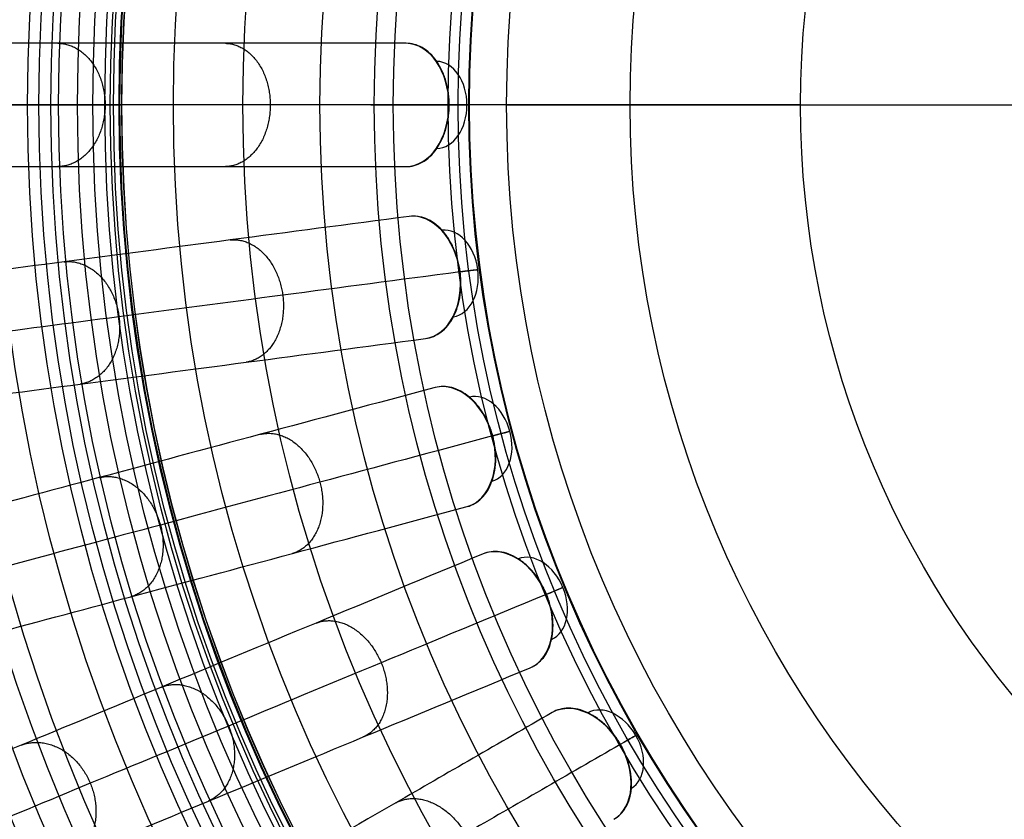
# Model space of a CAD drawing. Header units: millimetres. Extents: x -683 to -355, y -164 to 164.
# Tile 9 of 47: x -641 to -571, y -51 to 6. Entities that reach past the tile are written whole.
import ezdxf

# ---------------------------------------------------------------- set-up
doc = ezdxf.new("R2010")
doc.units = ezdxf.units.MM
doc.layers.add('Ø30', color=7, linetype='Continuous', true_color=0xc80000)

msp = doc.modelspace()

# ---------------------------------------------------------------- linework, layer by layer
at = {"layer": 'Ø30'}
for p, q in [((-606.139, 0), (-431.687, 0)), ((-585.135, 0, 23.497), (-452.691, 0, 23.497))]:
    msp.add_line(p, q, dxfattribs=at)
for centre, radius in [((-518.913, 0, 247.279), 155.372), ((-518.913, 0, 244.802), 152.959), ((-518.913, 0, 163.153), 146.693), ((-518.913, 0, 157.442), 146.667), ((-518.913, 0, 167.582), 146.509), ((-518.913, 0, 171.92), 146.154), ((-518.913, 0, 149.261), 146.109), ((-518.913, 0, 176.142), 145.636), ((-518.913, 0, 144.531), 145.497), ((-518.913, 0, 220.268), 145.377), ((-518.913, 0, 180.221), 144.963), ((-518.913, 0, 138.679), 144.436), ((-518.913, 0, 184.133), 144.148), ((-518.913, 0, 187.85), 143.203), ((-518.913, 0, 132.703), 143.013), ((-518.913, 0, 191.174), 142.198), ((-518.913, 0, 126.678), 141.241), ((-518.913, 0, 193.92), 141.238), ((-518.913, 0, 196.939), 140.019), ((-518.913, 0, 120.62), 139.131), ((-518.913, 0, 199.549), 138.797), ((-518.913, 0, 201.094), 137.981), ((-518.913, 0, 114.533), 136.687), ((-518.913, 0, 203.795), 136.485), ((-518.913, 0, 233.043), 135.245), ((-518.913, 0, 108.426), 133.919), ((-518.913, 0, 204.972), 133.63), ((-518.913, 0, 102.304), 130.835), ((-518.913, 0, 96.176), 127.445), ((-518.913, 0, 90.049), 123.759), ((-518.913, 0, 249.459), 121.458), ((-518.913, 0, 248.238), 120.639), ((-518.913, 0, 83.931), 119.787), ((-518.913, 0, 245.918), 119.234), ((-518.913, 0, 243.391), 117.888), ((-518.913, 0, 240.946), 116.788), ((-518.913, 0, 238.607), 115.933), ((-518.913, 0, 77.829), 115.543), ((-518.913, 0, 236.394), 115.313), ((-518.913, 0, 234.324), 114.916), ((-518.913, 0, 229.045), 114.86), ((-518.913, 0, 232.408), 114.722), ((-518.913, 0, 230.65), 114.711), ((-518.913, 0, 71.751), 111.037), ((-518.913, 0, 65.432), 106.064), ((-518.913, 0, 58.843), 100.566), ((-518.913, 0, 7.553), 96.679), ((-518.913, 0, 52.886), 95.323), ((-518.913, 0, 18.439), 91.399), ((-518.913, 0, 22.72), 90.694), ((-518.913, 0, 20.395), 89.929), ((-518.913, 0, 46.98), 89.873), ((-518.913, 0), 87.226), ((-518.913, 0, 35.35), 78.407), ((-518.913, 0, 23.497), 66.222)]:
    msp.add_circle(centre, radius, dxfattribs=at)
at = {"layer": 'Ø30', "extrusion": (0, 0, -1)}
for centre, radius in [((518.913, 0, -264.322), 140.09), ((518.913, 0, -264.322), 137.615), ((518.913, 0, -263.15), 132.777), ((518.913, 0, -259.893), 129.011)]:
    msp.add_circle(centre, radius, dxfattribs=at)
at = {"layer": 'Ø30', "extrusion": (-0.707913, -9.7757e-16, 0.7063)}
msp.add_arc((0, -414.515, 452.885), 4.405, 0.9435, 179.0565, dxfattribs=at)
at = {"layer": 'Ø30', "extrusion": (-0.707913, 0, 0.7063)}
msp.add_arc((0, -414.515, 449.77), 3.115, 0.8935, 179.1065, dxfattribs=at)
at = {"layer": 'Ø30', "extrusion": (0, -1, 0)}
msp.add_arc((-613.375, 26.432), 4.405, 315.36922, 45.0643, dxfattribs=at)
at = {"layer": 'Ø30', "extrusion": (-0.701857, -0.092401, 0.7063)}
for centre, radius, start, end in [((-67.732, -411.38, 449.743), 4.405, 0.9435, 179.0565), ((-67.732, -411.38, 446.628), 3.115, 0.8935, 179.1065)]:
    msp.add_arc(centre, radius, start, end, dxfattribs=at)
at = {"layer": 'Ø30', "extrusion": (0.130526, -0.991445, -1.84021e-14)}
msp.add_arc((-608.936, 26.432, -67.732), 4.405, 315.36922, 45.0643, dxfattribs=at)
at = {"layer": 'Ø30', "extrusion": (-0.683791, -0.183221, 0.7063)}
for centre, radius, start, end in [((-134.305, -402.027, 440.368), 4.405, 0.9435, 179.0565), ((-134.305, -402.027, 437.253), 3.115, 0.8935, 179.1065)]:
    msp.add_arc(centre, radius, start, end, dxfattribs=at)
at = {"layer": 'Ø30', "extrusion": (0.258819, -0.965926, -2.4494e-14)}
msp.add_arc((-595.694, 26.432, -134.305), 4.405, 315.36922, 45.0643, dxfattribs=at)
at = {"layer": 'Ø30', "extrusion": (-0.654026, -0.270907, 0.7063)}
for centre, radius, start, end in [((-198.579, -386.616, 424.923), 4.405, 0.9435, 179.0565), ((-198.579, -386.616, 421.808), 3.115, 0.8935, 179.1065)]:
    msp.add_arc(centre, radius, start, end, dxfattribs=at)
at = {"layer": 'Ø30', "extrusion": (0.382683, -0.92388, 5.36774e-14)}
msp.add_arc((-573.876, 26.432, -198.579), 4.405, 315.36922, 45.0643, dxfattribs=at)
at = {"layer": 'Ø30', "extrusion": (-0.613071, -0.353956, 0.7063)}
for centre, radius, start, end in [((-259.456, -365.412, 403.67), 4.405, 0.9435, 179.0565), ((-259.456, -365.412, 400.555), 3.115, 0.8935, 179.1065)]:
    msp.add_arc(centre, radius, start, end, dxfattribs=at)
at = {"layer": 'Ø30', "extrusion": (0.5, -0.866025, 7.30397e-15)}
msp.add_arc((-543.854, 26.432, -259.456), 4.405, 315.36922, 45.0643, dxfattribs=at)
at = {"layer": 'Ø30'}
for points, knots in [([(-613.324, 4.405, 26.484), (-617.731, 4.405, 30.877), (-622.047, 4.405, 35.38), (-626.235, 4.405, 39.983), (-630.341, 4.405, 44.496), (-634.341, 4.405, 49.123), (-638.193, 4.405, 53.854), (-641.954, 4.405, 58.473), (-645.59, 4.405, 63.21), (-649.055, 4.405, 68.054), (-652.426, 4.405, 72.765), (-655.649, 4.405, 77.597), (-658.676, 4.405, 82.537), (-661.613, 4.405, 87.33), (-664.375, 4.405, 92.242), (-666.911, 4.405, 97.259), (-669.369, 4.405, 102.125), (-671.622, 4.405, 107.102), (-673.615, 4.405, 112.177), (-675.551, 4.405, 117.108), (-677.244, 4.405, 122.135), (-678.643, 4.405, 127.246), (-680.01, 4.405, 132.235), (-681.094, 4.405, 137.295), (-681.852, 4.405, 142.413), (-681.852, 4.405, 142.416), (-681.852, 4.405, 142.419), (-681.853, 4.405, 142.422), (-682.338, 4.405, 145.703), (-682.69, 4.405, 149.008), (-682.911, 4.405, 152.318), (-683.128, 4.405, 155.576), (-683.22, 4.405, 158.847), (-683.186, 4.405, 162.112), (-683.154, 4.405, 165.301), (-683.002, 4.405, 168.495), (-682.73, 4.405, 171.673), (-682.466, 4.405, 174.749), (-682.087, 4.405, 177.824), (-681.59, 4.405, 180.871), (-681.114, 4.405, 183.79), (-680.525, 4.405, 186.703), (-679.818, 4.405, 189.576), (-679.148, 4.405, 192.296), (-678.366, 4.405, 195.004), (-677.463, 4.405, 197.657), (-677.041, 4.405, 198.899), (-676.59, 4.405, 200.134), (-675.63, 4.405, 202.577), (-675.119, 4.405, 203.789), (-674.576, 4.405, 204.984), (-674.064, 4.405, 206.112), (-673.522, 4.405, 207.228), (-672.949, 4.405, 208.325), (-672.4, 4.405, 209.376), (-671.819, 4.405, 210.414), (-671.207, 4.405, 211.429)], [0, 0, 0, 0, 21.204799, 21.204799, 21.204799, 41.99698, 41.99698, 41.99698, 62.294163, 62.294163, 62.294163, 82.036498, 82.036498, 82.036498, 101.193153, 101.193153, 101.193153, 119.768949, 119.768949, 119.768949, 137.816316, 137.816316, 137.816316, 155.433498, 155.433498, 155.433498, 155.443084, 155.443084, 155.443084, 166.745582, 166.745582, 166.745582, 177.871129, 177.871129, 177.871129, 188.740149, 188.740149, 188.740149, 199.26457, 199.26457, 199.26457, 209.352232, 209.352232, 209.352232, 218.911491, 218.911491, 218.911491, 223.383634, 223.383634, 227.855231, 227.855231, 227.855231, 232.074047, 232.074047, 232.074047, 236.114875, 236.114875, 236.114875, 236.114875]), ([(-610.24, 0, 23.337), (-610.24, 0.008, 23.337), (-610.24, 0.016, 23.337), (-610.24, 0.023, 23.337), (-610.241, 0.04, 23.337), (-610.241, 0.057, 23.338), (-610.241, 0.092, 23.338), (-610.241, 0.109, 23.338), (-610.242, 0.16, 23.339), (-610.243, 0.194, 23.34), (-610.247, 0.296, 23.344), (-610.25, 0.364, 23.348), (-610.264, 0.568, 23.362), (-610.278, 0.703, 23.377), (-610.332, 1.105, 23.433), (-610.385, 1.367, 23.488), (-610.454, 1.621, 23.561), (-610.531, 1.9, 23.64), (-610.627, 2.167, 23.74), (-610.856, 2.669, 23.978), (-610.988, 2.902, 24.114), (-611.136, 3.115, 24.266), (-611.432, 3.54, 24.572), (-611.788, 3.874, 24.935), (-612.181, 4.095, 25.334), (-612.543, 4.3, 25.701), (-612.931, 4.405, 26.092), (-613.324, 4.405, 26.484)], [0, 0, 0, 0, 0.026519, 0.026519, 0.026519, 0.0846, 0.0846, 0.142683, 0.142683, 0.258854, 0.258854, 0.491204, 0.491204, 0.955967, 0.955967, 1.885995, 1.885995, 1.885995, 2.908866, 2.908866, 3.931736, 3.931736, 3.931736, 5.988133, 5.988133, 5.988133, 7.884087, 7.884087, 7.884087, 7.884087]), ([(-610.264, 0, 29.551), (-614.625, 0, 33.903), (-623.063, 0, 42.712), (-634.873, 0, 56.38), (-645.589, 0, 70.346), (-655.068, 0, 84.559), (-663.171, 0, 98.973), (-669.761, 0, 113.539), (-674.701, 0, 128.214), (-677.495, 0, 141.261), (-678.694, 0, 152.546), (-678.959, 0, 161.997), (-678.521, 0, 171.216), (-677.43, 0, 180.072), (-675.741, 0, 188.427), (-673.51, 0, 196.142), (-671.21, 0, 202.034), (-669.143, 0, 206.287), (-668.046, 0, 208.246), (-667.482, 0, 209.181)], [0, 0, 0, 0, 21.206687, 42.000163, 62.298384, 82.041442, 101.198015, 119.773444, 137.819283, 155.44352, 166.748088, 177.876049, 188.747485, 199.274348, 209.364632, 218.926927, 227.876161, 232.097972, 236.141838, 236.141838, 236.141838, 236.141838]), ([(-585.135, 0, 23.497), (-589.196, 0, 27.448), (-593.258, 0, 31.399), (-597.319, 0, 35.35), (-601.222, 0, 39.147), (-606.931, 0, 44.928), (-614.237, 0, 52.84), (-619.646, 0, 58.983), (-624.894, 0, 65.267), (-629.884, 0, 71.602), (-634.46, 0, 77.771), (-638.707, 0, 83.87), (-642.681, 0, 89.986), (-646.37, 0, 96.112), (-649.764, 0, 102.239), (-652.853, 0, 108.361), (-655.625, 0, 114.469), (-658.074, 0, 120.557), (-660.19, 0, 126.619), (-661.966, 0, 132.645), (-663.389, 0, 138.604), (-664.396, 0, 144.136), (-665.204, 0, 150.392), (-665.625, 0, 156.611), (-665.653, 0, 162.728), (-665.453, 0, 167.557), (-665.099, 0, 171.89), (-664.582, 0, 176.106), (-663.913, 0, 180.181), (-663.101, 0, 184.087), (-662.174, 0, 187.741), (-661.191, 0, 191.003), (-660.133, 0, 194.036), (-659.007, 0, 196.836), (-657.896, 0, 199.219), (-657.176, 0, 200.584), (-656.894, 0, 201.094), (-656.395, 0, 201.994), (-655.897, 0, 202.895), (-655.398, 0, 203.795)], [0, 0, 0, 0, 4.313366, 4.313366, 4.313366, 22.851732, 31.972034, 40.979148, 50.719582, 59.846581, 68.434098, 76.870513, 85.149552, 93.265692, 101.214954, 108.995538, 116.606696, 124.051288, 131.333437, 138.461553, 145.434894, 152.185978, 157.600122, 166.908824, 173.391725, 178.423296, 183.362956, 188.190883, 192.88392, 197.419262, 201.773315, 205.714157, 209.016736, 212.711812, 215.98358, 217.9663, 217.9663, 217.9663, 221.471263, 221.471263, 221.471263, 221.471263]), ([(-613.324, -4.405, 26.484), (-612.931, -4.405, 26.092), (-612.543, -4.3, 25.701), (-612.181, -4.095, 25.334), (-611.788, -3.874, 24.935), (-611.432, -3.54, 24.572), (-611.136, -3.115, 24.266), (-610.988, -2.902, 24.114), (-610.856, -2.669, 23.978), (-610.627, -2.167, 23.74), (-610.531, -1.9, 23.64), (-610.454, -1.621, 23.561), (-610.385, -1.367, 23.488), (-610.332, -1.105, 23.433), (-610.278, -0.703, 23.377), (-610.264, -0.568, 23.362), (-610.25, -0.364, 23.348), (-610.247, -0.296, 23.344), (-610.243, -0.194, 23.34), (-610.242, -0.16, 23.339), (-610.241, -0.109, 23.338), (-610.241, -0.092, 23.338), (-610.241, -0.057, 23.338), (-610.241, -0.04, 23.337), (-610.24, -0.023, 23.337), (-610.24, -0.016, 23.337), (-610.24, -0.008, 23.337), (-610.24, 0, 23.337)], [0, 0, 0, 0, 1.895955, 1.895955, 1.895955, 3.952351, 3.952351, 3.952351, 4.975221, 4.975221, 5.998092, 5.998092, 5.998092, 6.928118, 6.928118, 7.392879, 7.392879, 7.625228, 7.625228, 7.741399, 7.741399, 7.799483, 7.799483, 7.857568, 7.857568, 7.857568, 7.884087, 7.884087, 7.884087, 7.884087]), ([(-671.207, -4.405, 211.429), (-671.819, -4.405, 210.414), (-672.4, -4.405, 209.376), (-672.949, -4.405, 208.325), (-673.522, -4.405, 207.228), (-674.064, -4.405, 206.112), (-674.576, -4.405, 204.984), (-675.119, -4.405, 203.789), (-675.63, -4.405, 202.577), (-676.59, -4.405, 200.134), (-677.041, -4.405, 198.899), (-677.463, -4.405, 197.657), (-678.366, -4.405, 195.004), (-679.148, -4.405, 192.296), (-679.818, -4.405, 189.576), (-680.525, -4.405, 186.703), (-681.114, -4.405, 183.79), (-681.59, -4.405, 180.871), (-682.087, -4.405, 177.824), (-682.466, -4.405, 174.749), (-682.73, -4.405, 171.673), (-683.002, -4.405, 168.495), (-683.154, -4.405, 165.301), (-683.186, -4.405, 162.112), (-683.22, -4.405, 158.847), (-683.128, -4.405, 155.576), (-682.911, -4.405, 152.318), (-682.69, -4.405, 149.008), (-682.338, -4.405, 145.703), (-681.853, -4.405, 142.422), (-681.852, -4.405, 142.419), (-681.852, -4.405, 142.416), (-681.852, -4.405, 142.413), (-681.094, -4.405, 137.295), (-680.01, -4.405, 132.235), (-678.643, -4.405, 127.246), (-677.244, -4.405, 122.135), (-675.551, -4.405, 117.108), (-673.615, -4.405, 112.177), (-671.622, -4.405, 107.102), (-669.369, -4.405, 102.125), (-666.911, -4.405, 97.259), (-664.375, -4.405, 92.242), (-661.613, -4.405, 87.33), (-658.676, -4.405, 82.537), (-655.649, -4.405, 77.597), (-652.426, -4.405, 72.765), (-649.055, -4.405, 68.054), (-645.59, -4.405, 63.21), (-641.954, -4.405, 58.473), (-638.193, -4.405, 53.854), (-634.341, -4.405, 49.123), (-630.341, -4.405, 44.496), (-626.235, -4.405, 39.983), (-622.047, -4.405, 35.38), (-617.731, -4.405, 30.877), (-613.324, -4.405, 26.484)], [0, 0, 0, 0, 4.040828, 4.040828, 4.040828, 8.259644, 8.259644, 8.259644, 12.731241, 12.731241, 17.203384, 17.203384, 17.203384, 26.762643, 26.762643, 26.762643, 36.850305, 36.850305, 36.850305, 47.374726, 47.374726, 47.374726, 58.243746, 58.243746, 58.243746, 69.369292, 69.369292, 69.369292, 80.671791, 80.671791, 80.671791, 80.681377, 80.681377, 80.681377, 98.298559, 98.298559, 98.298559, 116.345926, 116.345926, 116.345926, 134.921722, 134.921722, 134.921722, 154.078377, 154.078377, 154.078377, 173.820712, 173.820712, 173.820712, 194.117895, 194.117895, 194.117895, 214.910076, 214.910076, 214.910076, 236.114875, 236.114875, 236.114875, 236.114875]), ([(-613.091, -7.956, 26.484), (-617.461, -8.531, 30.877), (-621.739, -9.095, 35.38), (-625.892, -9.641, 39.983), (-629.963, -10.177, 44.496), (-633.928, -10.699, 49.123), (-637.748, -11.202, 53.854), (-641.476, -11.693, 58.473), (-645.081, -12.167, 63.21), (-648.517, -12.62, 68.054), (-651.859, -13.06, 72.765), (-655.055, -13.48, 77.597), (-658.055, -13.875, 82.537), (-660.967, -14.259, 87.33), (-663.706, -14.619, 92.242), (-666.219, -14.95, 97.259), (-668.657, -15.271, 102.125), (-670.89, -15.565, 107.102), (-672.866, -15.825, 112.177), (-674.786, -16.078, 117.108), (-676.464, -16.299, 122.135), (-677.852, -16.482, 127.246), (-679.207, -16.66, 132.235), (-680.281, -16.802, 137.295), (-681.033, -16.9, 142.413), (-681.033, -16.901, 142.416), (-681.033, -16.901, 142.419), (-681.034, -16.901, 142.422), (-681.515, -16.964, 145.703), (-681.864, -17.01, 149.008), (-682.083, -17.039, 152.318), (-682.298, -17.067, 155.576), (-682.389, -17.079, 158.847), (-682.356, -17.075, 162.112), (-682.324, -17.07, 165.301), (-682.173, -17.051, 168.495), (-681.903, -17.015, 171.673), (-681.642, -16.981, 174.749), (-681.266, -16.931, 177.824), (-680.774, -16.866, 180.871), (-680.301, -16.804, 183.79), (-679.718, -16.727, 186.703), (-679.017, -16.635, 189.576), (-678.353, -16.548, 192.296), (-677.577, -16.446, 195.004), (-676.682, -16.328, 197.657), (-676.263, -16.273, 198.899), (-675.816, -16.214, 200.134), (-674.864, -16.088, 202.577), (-674.357, -16.022, 203.789), (-673.82, -15.951, 204.984), (-673.312, -15.884, 206.112), (-672.774, -15.813, 207.228), (-672.206, -15.738, 208.325), (-671.661, -15.667, 209.376), (-671.086, -15.591, 210.414), (-670.479, -15.511, 211.429)], [0, 0, 0, 0, 21.204799, 21.204799, 21.204799, 41.99698, 41.99698, 41.99698, 62.294163, 62.294163, 62.294163, 82.036498, 82.036498, 82.036498, 101.193153, 101.193153, 101.193153, 119.768949, 119.768949, 119.768949, 137.816316, 137.816316, 137.816316, 155.433498, 155.433498, 155.433498, 155.443084, 155.443084, 155.443084, 166.745582, 166.745582, 166.745582, 177.871129, 177.871129, 177.871129, 188.740149, 188.740149, 188.740149, 199.26457, 199.26457, 199.26457, 209.352232, 209.352232, 209.352232, 218.911491, 218.911491, 218.911491, 223.383634, 223.383634, 227.855231, 227.855231, 227.855231, 232.074047, 232.074047, 232.074047, 236.114875, 236.114875, 236.114875, 236.114875]), ([(-611.942, -16.69, 26.484), (-611.552, -16.639, 26.092), (-611.181, -16.484, 25.701), (-610.848, -16.234, 25.334), (-610.487, -15.963, 24.935), (-610.179, -15.586, 24.572), (-609.94, -15.126, 24.266), (-609.822, -14.896, 24.114), (-609.721, -14.647, 23.978), (-609.56, -14.12, 23.74), (-609.499, -13.843, 23.64), (-609.46, -13.556, 23.561), (-609.424, -13.295, 23.488), (-609.405, -13.028, 23.433), (-609.405, -12.622, 23.377), (-609.409, -12.487, 23.362), (-609.422, -12.283, 23.348), (-609.427, -12.215, 23.344), (-609.437, -12.113, 23.34), (-609.44, -12.079, 23.339), (-609.446, -12.028, 23.338), (-609.448, -12.012, 23.338), (-609.452, -11.978, 23.338), (-609.454, -11.961, 23.337), (-609.456, -11.944, 23.337), (-609.457, -11.936, 23.337), (-609.458, -11.928, 23.337), (-609.459, -11.921, 23.337), (-609.46, -11.913, 23.337), (-609.461, -11.905, 23.337), (-609.462, -11.897, 23.337), (-609.464, -11.881, 23.337), (-609.467, -11.864, 23.338), (-609.472, -11.83, 23.338), (-609.474, -11.813, 23.338), (-609.482, -11.763, 23.339), (-609.487, -11.729, 23.34), (-609.504, -11.628, 23.344), (-609.517, -11.561, 23.348), (-609.557, -11.361, 23.362), (-609.588, -11.229, 23.377), (-609.694, -10.837, 23.433), (-609.781, -10.584, 23.488), (-609.883, -10.341, 23.561), (-609.995, -10.074, 23.64), (-610.125, -9.822, 23.74), (-610.418, -9.355, 23.978), (-610.579, -9.141, 24.114), (-610.754, -8.95, 24.266), (-611.103, -8.566, 24.572), (-611.499, -8.282, 24.935), (-611.917, -8.113, 25.334), (-612.303, -7.958, 25.701), (-612.702, -7.905, 26.092), (-613.091, -7.956, 26.484)], [0, 0, 0, 0, 1.895955, 1.895955, 1.895955, 3.952351, 3.952351, 3.952351, 4.975221, 4.975221, 5.998092, 5.998092, 5.998092, 6.928118, 6.928118, 7.392879, 7.392879, 7.625228, 7.625228, 7.741399, 7.741399, 7.799483, 7.799483, 7.857568, 7.857568, 7.857568, 7.884087, 7.884087, 7.884087, 7.910606, 7.910606, 7.910606, 7.968688, 7.968688, 8.02677, 8.02677, 8.142941, 8.142941, 8.375291, 8.375291, 8.840054, 8.840054, 9.770082, 9.770082, 9.770082, 10.792953, 10.792953, 11.815823, 11.815823, 11.815823, 13.87222, 13.87222, 13.87222, 15.768175, 15.768175, 15.768175, 15.768175]), ([(-609.482, -11.924, 29.551), (-613.807, -12.493, 33.903), (-622.172, -13.594, 42.712), (-633.881, -15.136, 56.38), (-644.505, -16.534, 70.346), (-653.903, -17.772, 84.559), (-661.937, -18.83, 98.973), (-668.47, -19.69, 113.539), (-673.368, -20.334, 128.214), (-676.138, -20.699, 141.261), (-677.327, -20.856, 152.546), (-677.59, -20.89, 161.997), (-677.155, -20.833, 171.216), (-676.074, -20.691, 180.072), (-674.399, -20.47, 188.427), (-672.188, -20.179, 196.142), (-669.907, -19.879, 202.034), (-667.858, -19.609, 206.287), (-666.77, -19.466, 208.246), (-666.211, -19.392, 209.181)], [0, 0, 0, 0, 21.206687, 42.000163, 62.298384, 82.041442, 101.198015, 119.773444, 137.819283, 155.44352, 166.748088, 177.876049, 188.747485, 199.274348, 209.364632, 218.926927, 227.876161, 232.097972, 236.141838, 236.141838, 236.141838, 236.141838]), ([(-669.329, -24.246, 211.429), (-669.936, -24.326, 210.414), (-670.511, -24.401, 209.376), (-671.056, -24.473, 208.325), (-671.625, -24.548, 207.228), (-672.162, -24.619, 206.112), (-672.67, -24.685, 204.984), (-673.208, -24.756, 203.789), (-673.714, -24.823, 202.577), (-674.666, -24.948, 200.134), (-675.113, -25.007, 198.899), (-675.532, -25.062, 197.657), (-676.427, -25.18, 195.004), (-677.203, -25.282, 192.296), (-677.867, -25.37, 189.576), (-678.568, -25.462, 186.703), (-679.151, -25.539, 183.79), (-679.624, -25.601, 180.871), (-680.117, -25.666, 177.824), (-680.492, -25.715, 174.749), (-680.753, -25.75, 171.673), (-681.023, -25.785, 168.495), (-681.174, -25.805, 165.301), (-681.206, -25.809, 162.112), (-681.239, -25.814, 158.847), (-681.148, -25.802, 155.576), (-680.933, -25.773, 152.318), (-680.714, -25.744, 149.008), (-680.365, -25.699, 145.703), (-679.884, -25.635, 142.422), (-679.883, -25.635, 142.419), (-679.883, -25.635, 142.416), (-679.883, -25.635, 142.413), (-679.131, -25.536, 137.295), (-678.057, -25.395, 132.235), (-676.702, -25.216, 127.246), (-675.315, -25.034, 122.135), (-673.636, -24.813, 117.108), (-671.716, -24.56, 112.177), (-669.74, -24.3, 107.102), (-667.507, -24.006, 102.125), (-665.07, -23.685, 97.259), (-662.556, -23.354, 92.242), (-659.817, -22.993, 87.33), (-656.905, -22.61, 82.537), (-653.905, -22.215, 77.597), (-650.709, -21.794, 72.765), (-647.367, -21.354, 68.054), (-643.931, -20.902, 63.21), (-640.326, -20.427, 58.473), (-636.598, -19.936, 53.854), (-632.778, -19.434, 49.123), (-628.813, -18.911, 44.496), (-624.742, -18.375, 39.983), (-620.59, -17.829, 35.38), (-616.311, -17.265, 30.877), (-611.942, -16.69, 26.484)], [0, 0, 0, 0, 4.040828, 4.040828, 4.040828, 8.259644, 8.259644, 8.259644, 12.731241, 12.731241, 17.203384, 17.203384, 17.203384, 26.762643, 26.762643, 26.762643, 36.850305, 36.850305, 36.850305, 47.374726, 47.374726, 47.374726, 58.243746, 58.243746, 58.243746, 69.369292, 69.369292, 69.369292, 80.671791, 80.671791, 80.671791, 80.681377, 80.681377, 80.681377, 98.298559, 98.298559, 98.298559, 116.345926, 116.345926, 116.345926, 134.921722, 134.921722, 134.921722, 154.078377, 154.078377, 154.078377, 173.820712, 173.820712, 173.820712, 194.117895, 194.117895, 194.117895, 214.910076, 214.910076, 214.910076, 236.114875, 236.114875, 236.114875, 236.114875]), ([(-611.247, -20.181, 26.484), (-615.504, -21.321, 30.877), (-619.673, -22.438, 35.38), (-623.718, -23.522, 39.983), (-627.684, -24.585, 44.496), (-631.548, -25.62, 49.123), (-635.269, -26.617, 53.854), (-638.901, -27.591, 58.473), (-642.414, -28.532, 63.21), (-645.761, -29.429, 68.054), (-649.017, -30.301, 72.765), (-652.13, -31.135, 77.597), (-655.054, -31.918, 82.537), (-657.89, -32.679, 87.33), (-660.559, -33.394, 92.242), (-663.008, -34.05, 97.259), (-665.383, -34.686, 102.125), (-667.558, -35.269, 107.102), (-669.483, -35.785, 112.177), (-671.354, -36.286, 117.108), (-672.989, -36.724, 122.135), (-674.341, -37.086, 127.246), (-675.661, -37.44, 132.235), (-676.708, -37.721, 137.295), (-677.44, -37.917, 142.413), (-677.44, -37.917, 142.416), (-677.44, -37.917, 142.419), (-677.441, -37.917, 142.422), (-677.91, -38.043, 145.703), (-678.249, -38.134, 149.008), (-678.463, -38.191, 152.318), (-678.673, -38.247, 155.576), (-678.761, -38.271, 158.847), (-678.729, -38.262, 162.112), (-678.698, -38.254, 165.301), (-678.551, -38.215, 168.495), (-678.288, -38.144, 171.673), (-678.033, -38.076, 174.749), (-677.668, -37.978, 177.824), (-677.187, -37.849, 180.871), (-676.727, -37.726, 183.79), (-676.159, -37.574, 186.703), (-675.476, -37.39, 189.576), (-674.829, -37.217, 192.296), (-674.073, -37.015, 195.004), (-673.201, -36.781, 197.657), (-672.793, -36.672, 198.899), (-672.357, -36.555, 200.134), (-671.43, -36.306, 202.577), (-670.936, -36.174, 203.789), (-670.412, -36.034, 204.984), (-669.918, -35.901, 206.112), (-669.394, -35.761, 207.228), (-668.84, -35.613, 208.325), (-668.31, -35.47, 209.376), (-667.749, -35.32, 210.414), (-667.158, -35.162, 211.429)], [0, 0, 0, 0, 21.204799, 21.204799, 21.204799, 41.99698, 41.99698, 41.99698, 62.294163, 62.294163, 62.294163, 82.036498, 82.036498, 82.036498, 101.193153, 101.193153, 101.193153, 119.768949, 119.768949, 119.768949, 137.816316, 137.816316, 137.816316, 155.433498, 155.433498, 155.433498, 155.443084, 155.443084, 155.443084, 166.745582, 166.745582, 166.745582, 177.871129, 177.871129, 177.871129, 188.740149, 188.740149, 188.740149, 199.26457, 199.26457, 199.26457, 209.352232, 209.352232, 209.352232, 218.911491, 218.911491, 218.911491, 223.383634, 223.383634, 227.855231, 227.855231, 227.855231, 232.074047, 232.074047, 232.074047, 236.114875, 236.114875, 236.114875, 236.114875]), ([(-608.967, -28.69, 26.484), (-608.587, -28.588, 26.092), (-608.24, -28.387, 25.701), (-607.943, -28.095, 25.334), (-607.62, -27.78, 24.935), (-607.364, -27.365, 24.572), (-607.187, -26.878, 24.266), (-607.1, -26.634, 24.114), (-607.032, -26.375, 23.978), (-606.941, -25.831, 23.74), (-606.917, -25.548, 23.64), (-606.916, -25.259, 23.561), (-606.914, -24.996, 23.488), (-606.931, -24.728, 23.433), (-606.983, -24.326, 23.377), (-607.005, -24.192, 23.362), (-607.044, -23.992, 23.348), (-607.058, -23.925, 23.344), (-607.081, -23.825, 23.34), (-607.089, -23.792, 23.339), (-607.101, -23.742, 23.338), (-607.105, -23.726, 23.338), (-607.114, -23.693, 23.338), (-607.118, -23.676, 23.337), (-607.123, -23.66, 23.337), (-607.124, -23.652, 23.337), (-607.126, -23.645, 23.337), (-607.129, -23.637, 23.337), (-607.131, -23.63, 23.337), (-607.133, -23.622, 23.337), (-607.135, -23.615, 23.337), (-607.139, -23.598, 23.337), (-607.144, -23.582, 23.338), (-607.153, -23.549, 23.338), (-607.157, -23.533, 23.338), (-607.172, -23.484, 23.339), (-607.181, -23.451, 23.34), (-607.211, -23.353, 23.344), (-607.232, -23.288, 23.348), (-607.299, -23.095, 23.362), (-607.347, -22.968, 23.377), (-607.503, -22.594, 23.433), (-607.622, -22.354, 23.488), (-607.755, -22.127, 23.561), (-607.901, -21.877, 23.64), (-608.063, -21.644, 23.74), (-608.414, -21.218, 23.978), (-608.602, -21.027, 24.114), (-608.8, -20.861, 24.266), (-609.196, -20.526, 24.572), (-609.626, -20.296, 24.935), (-610.063, -20.184, 25.334), (-610.466, -20.08, 25.701), (-610.867, -20.079, 26.092), (-611.247, -20.181, 26.484)], [0, 0, 0, 0, 1.895955, 1.895955, 1.895955, 3.952351, 3.952351, 3.952351, 4.975221, 4.975221, 5.998092, 5.998092, 5.998092, 6.928118, 6.928118, 7.392879, 7.392879, 7.625228, 7.625228, 7.741399, 7.741399, 7.799483, 7.799483, 7.857568, 7.857568, 7.857568, 7.884087, 7.884087, 7.884087, 7.910606, 7.910606, 7.910606, 7.968688, 7.968688, 8.02677, 8.02677, 8.142941, 8.142941, 8.375291, 8.375291, 8.840054, 8.840054, 9.770082, 9.770082, 9.770082, 10.792953, 10.792953, 11.815823, 11.815823, 11.815823, 13.87222, 13.87222, 13.87222, 15.768175, 15.768175, 15.768175, 15.768175]), ([(-607.151, -23.643, 29.551), (-611.364, -24.772, 33.903), (-619.515, -26.956, 42.712), (-630.922, -30.013, 56.38), (-641.272, -32.786, 70.346), (-650.428, -35.239, 84.559), (-658.256, -37.337, 98.973), (-664.621, -39.042, 113.539), (-669.393, -40.321, 128.214), (-672.091, -41.044, 141.261), (-673.25, -41.354, 152.546), (-673.506, -41.423, 161.997), (-673.082, -41.31, 171.216), (-672.029, -41.027, 180.072), (-670.397, -40.59, 188.427), (-668.243, -40.013, 196.142), (-666.021, -39.417, 202.034), (-664.024, -38.883, 206.287), (-662.964, -38.598, 208.246), (-662.42, -38.453, 209.181)], [0, 0, 0, 0, 21.206687, 42.000163, 62.298384, 82.041442, 101.198015, 119.773444, 137.819283, 155.44352, 166.748088, 177.876049, 188.747485, 199.274348, 209.364632, 218.926927, 227.876161, 232.097972, 236.141838, 236.141838, 236.141838, 236.141838]), ([(-664.878, -43.672, 211.429), (-665.469, -43.83, 210.414), (-666.029, -43.98, 209.376), (-666.56, -44.122, 208.325), (-667.114, -44.271, 207.228), (-667.638, -44.411, 206.112), (-668.132, -44.544, 204.984), (-668.656, -44.684, 203.789), (-669.15, -44.816, 202.577), (-670.077, -45.065, 200.134), (-670.512, -45.181, 198.899), (-670.921, -45.291, 197.657), (-671.793, -45.524, 195.004), (-672.548, -45.727, 192.296), (-673.195, -45.9, 189.576), (-673.878, -46.083, 186.703), (-674.447, -46.236, 183.79), (-674.907, -46.359, 180.871), (-675.387, -46.488, 177.824), (-675.753, -46.586, 174.749), (-676.008, -46.654, 171.673), (-676.271, -46.724, 168.495), (-676.418, -46.764, 165.301), (-676.449, -46.772, 162.112), (-676.481, -46.781, 158.847), (-676.393, -46.757, 155.576), (-676.183, -46.701, 152.318), (-675.969, -46.643, 149.008), (-675.63, -46.553, 145.703), (-675.161, -46.427, 142.422), (-675.16, -46.427, 142.419), (-675.16, -46.427, 142.416), (-675.159, -46.427, 142.413), (-674.428, -46.23, 137.295), (-673.38, -45.95, 132.235), (-672.061, -45.596, 127.246), (-670.709, -45.234, 122.135), (-669.073, -44.796, 117.108), (-667.203, -44.295, 112.177), (-665.278, -43.779, 107.102), (-663.103, -43.196, 102.125), (-660.728, -42.56, 97.259), (-658.278, -41.903, 92.242), (-655.61, -41.188, 87.33), (-652.774, -40.428, 82.537), (-649.85, -39.645, 77.597), (-646.736, -38.811, 72.765), (-643.481, -37.938, 68.054), (-640.133, -37.041, 63.21), (-636.621, -36.1, 58.473), (-632.989, -35.127, 53.854), (-629.268, -34.13, 49.123), (-625.404, -33.094, 44.496), (-621.438, -32.032, 39.983), (-617.393, -30.948, 35.38), (-613.224, -29.831, 30.877), (-608.967, -28.69, 26.484)], [0, 0, 0, 0, 4.040828, 4.040828, 4.040828, 8.259644, 8.259644, 8.259644, 12.731241, 12.731241, 17.203384, 17.203384, 17.203384, 26.762643, 26.762643, 26.762643, 36.850305, 36.850305, 36.850305, 47.374726, 47.374726, 47.374726, 58.243746, 58.243746, 58.243746, 69.369292, 69.369292, 69.369292, 80.671791, 80.671791, 80.671791, 80.681377, 80.681377, 80.681377, 98.298559, 98.298559, 98.298559, 116.345926, 116.345926, 116.345926, 134.921722, 134.921722, 134.921722, 154.078377, 154.078377, 154.078377, 173.820712, 173.820712, 173.820712, 194.117895, 194.117895, 194.117895, 214.910076, 214.910076, 214.910076, 236.114875, 236.114875, 236.114875, 236.114875]), ([(-607.823, -32.06, 26.484), (-611.895, -33.747, 30.877), (-615.882, -35.398, 35.38), (-619.751, -37.001, 39.983), (-623.545, -38.572, 44.496), (-627.24, -40.103, 49.123), (-630.799, -41.577, 53.854), (-634.274, -43.016, 58.473), (-637.633, -44.408, 63.21), (-640.835, -45.734, 68.054), (-643.949, -47.024, 72.765), (-646.927, -48.257, 77.597), (-649.723, -49.415, 82.537), (-652.436, -50.539, 87.33), (-654.988, -51.596, 92.242), (-657.331, -52.567, 97.259), (-659.602, -53.508, 102.125), (-661.683, -54.37, 107.102), (-663.524, -55.132, 112.177), (-665.313, -55.873, 117.108), (-666.878, -56.521, 122.135), (-668.17, -57.057, 127.246), (-669.433, -57.579, 132.235), (-670.434, -57.994, 137.295), (-671.134, -58.284, 142.413), (-671.135, -58.284, 142.416), (-671.135, -58.285, 142.419), (-671.135, -58.285, 142.422), (-671.584, -58.471, 145.703), (-671.909, -58.605, 149.008), (-672.113, -58.69, 152.318), (-672.314, -58.773, 155.576), (-672.398, -58.808, 158.847), (-672.368, -58.795, 162.112), (-672.338, -58.783, 165.301), (-672.197, -58.725, 168.495), (-671.946, -58.62, 171.673), (-671.702, -58.519, 174.749), (-671.352, -58.375, 177.824), (-670.893, -58.184, 180.871), (-670.453, -58.002, 183.79), (-669.909, -57.777, 186.703), (-669.256, -57.506, 189.576), (-668.637, -57.25, 192.296), (-667.914, -56.95, 195.004), (-667.08, -56.605, 197.657), (-666.69, -56.443, 198.899), (-666.273, -56.271, 200.134), (-665.386, -55.903, 202.577), (-664.914, -55.708, 203.789), (-664.413, -55.5, 204.984), (-663.94, -55.304, 206.112), (-663.439, -55.097, 207.228), (-662.909, -54.877, 208.325), (-662.402, -54.667, 209.376), (-661.866, -54.445, 210.414), (-661.3, -54.211, 211.429)], [0, 0, 0, 0, 21.204799, 21.204799, 21.204799, 41.99698, 41.99698, 41.99698, 62.294163, 62.294163, 62.294163, 82.036498, 82.036498, 82.036498, 101.193153, 101.193153, 101.193153, 119.768949, 119.768949, 119.768949, 137.816316, 137.816316, 137.816316, 155.433498, 155.433498, 155.433498, 155.443084, 155.443084, 155.443084, 166.745582, 166.745582, 166.745582, 177.871129, 177.871129, 177.871129, 188.740149, 188.740149, 188.740149, 199.26457, 199.26457, 199.26457, 209.352232, 209.352232, 209.352232, 218.911491, 218.911491, 218.911491, 223.383634, 223.383634, 227.855231, 227.855231, 227.855231, 232.074047, 232.074047, 232.074047, 236.114875, 236.114875, 236.114875, 236.114875]), ([(-604.452, -40.199, 26.484), (-604.089, -40.049, 26.092), (-603.77, -39.803, 25.701), (-603.514, -39.476, 25.334), (-603.235, -39.121, 24.935), (-603.035, -38.676, 24.572), (-602.924, -38.17, 24.266), (-602.869, -37.917, 24.114), (-602.836, -37.651, 23.978), (-602.816, -37.1, 23.74), (-602.83, -36.816, 23.64), (-602.866, -36.529, 23.561), (-602.899, -36.268, 23.488), (-602.95, -36.005, 23.433), (-603.054, -35.613, 23.377), (-603.093, -35.483, 23.362), (-603.159, -35.29, 23.348), (-603.181, -35.226, 23.344), (-603.217, -35.13, 23.34), (-603.229, -35.098, 23.339), (-603.248, -35.05, 23.338), (-603.254, -35.034, 23.338), (-603.267, -35.003, 23.338), (-603.273, -34.987, 23.337), (-603.28, -34.971, 23.337), (-603.283, -34.964, 23.337), (-603.286, -34.957, 23.337), (-603.289, -34.95, 23.337), (-603.292, -34.942, 23.337), (-603.294, -34.935, 23.337), (-603.298, -34.928, 23.337), (-603.303, -34.914, 23.337), (-603.309, -34.9, 23.338), (-603.321, -34.873, 23.338), (-603.327, -34.859, 23.338), (-603.345, -34.817, 23.339), (-603.357, -34.79, 23.34), (-603.394, -34.708, 23.343), (-603.42, -34.653, 23.346), (-603.499, -34.491, 23.357), (-603.554, -34.385, 23.368), (-603.729, -34.072, 23.412), (-603.857, -33.872, 23.455), (-603.994, -33.683, 23.512), (-604.031, -33.632, 23.527), (-604.069, -33.583, 23.543), (-604.107, -33.534, 23.561), (-604.284, -33.305, 23.64), (-604.475, -33.095, 23.74), (-604.879, -32.719, 23.978), (-605.09, -32.554, 24.114), (-605.308, -32.415, 24.266), (-605.745, -32.135, 24.572), (-606.2, -31.963, 24.935), (-606.648, -31.908, 25.334), (-607.061, -31.858, 25.701), (-607.46, -31.91, 26.092), (-607.823, -32.06, 26.484)], [0, 0, 0, 0, 1.895955, 1.895955, 1.895955, 3.952351, 3.952351, 3.952351, 4.975221, 4.975221, 5.998092, 5.998092, 5.998092, 6.928118, 6.928118, 7.392879, 7.392879, 7.625228, 7.625228, 7.741399, 7.741399, 7.799483, 7.799483, 7.857568, 7.857568, 7.857568, 7.884087, 7.884087, 7.884087, 7.910606, 7.910606, 7.910606, 7.961832, 7.961832, 8.01306, 8.01306, 8.115518, 8.115518, 8.320439, 8.320439, 8.730326, 8.730326, 9.550444, 9.550444, 9.550444, 9.76962, 9.76962, 9.76962, 10.792491, 10.792491, 11.815361, 11.815361, 11.815361, 13.871758, 13.871758, 13.871758, 15.767712, 15.767712, 15.767712, 15.767712]), ([(-603.31, -34.959, 29.551), (-607.34, -36.628, 33.903), (-615.135, -39.857, 42.712), (-626.046, -44.376, 56.38), (-635.946, -48.477, 70.346), (-644.704, -52.104, 84.559), (-652.19, -55.205, 98.973), (-658.278, -57.727, 113.539), (-662.843, -59.618, 128.214), (-665.423, -60.687, 141.261), (-666.531, -61.146, 152.546), (-666.776, -61.247, 161.997), (-666.371, -61.079, 171.216), (-665.364, -60.662, 180.072), (-663.803, -60.016, 188.427), (-661.742, -59.162, 196.142), (-659.617, -58.282, 202.034), (-657.708, -57.491, 206.287), (-656.694, -57.071, 208.246), (-656.173, -56.855, 209.181)], [0, 0, 0, 0, 21.206687, 42.000163, 62.298384, 82.041442, 101.198015, 119.773444, 137.819283, 155.44352, 166.748088, 177.876049, 188.747485, 199.274348, 209.364632, 218.926927, 227.876161, 232.097972, 236.141838, 236.141838, 236.141838, 236.141838]), ([(-657.929, -62.35, 211.429), (-658.494, -62.584, 210.414), (-659.03, -62.807, 209.376), (-659.538, -63.017, 208.325), (-660.068, -63.236, 207.228), (-660.568, -63.444, 206.112), (-661.041, -63.639, 204.984), (-661.543, -63.847, 203.789), (-662.015, -64.043, 202.577), (-662.902, -64.41, 200.134), (-663.318, -64.583, 198.899), (-663.709, -64.744, 197.657), (-664.543, -65.09, 195.004), (-665.265, -65.389, 192.296), (-665.884, -65.645, 189.576), (-666.538, -65.916, 186.703), (-667.081, -66.141, 183.79), (-667.522, -66.324, 180.871), (-667.981, -66.514, 177.824), (-668.33, -66.659, 174.749), (-668.574, -66.76, 171.673), (-668.826, -66.864, 168.495), (-668.966, -66.922, 165.301), (-668.996, -66.934, 162.112), (-669.027, -66.947, 158.847), (-668.942, -66.912, 155.576), (-668.741, -66.829, 152.318), (-668.537, -66.744, 149.008), (-668.213, -66.61, 145.703), (-667.764, -66.424, 142.422), (-667.764, -66.424, 142.419), (-667.763, -66.424, 142.416), (-667.763, -66.424, 142.413), (-667.063, -66.134, 137.295), (-666.061, -65.719, 132.235), (-664.799, -65.196, 127.246), (-663.506, -64.66, 122.135), (-661.942, -64.012, 117.108), (-660.153, -63.271, 112.177), (-658.312, -62.509, 107.102), (-656.231, -61.647, 102.125), (-653.959, -60.706, 97.259), (-651.617, -59.736, 92.242), (-649.065, -58.679, 87.33), (-646.351, -57.555, 82.537), (-643.555, -56.396, 77.597), (-640.577, -55.163, 72.765), (-637.463, -53.873, 68.054), (-634.261, -52.547, 63.21), (-630.902, -51.155, 58.473), (-627.428, -49.716, 53.854), (-623.869, -48.242, 49.123), (-620.173, -46.711, 44.496), (-616.38, -45.14, 39.983), (-612.511, -43.537, 35.38), (-608.523, -41.886, 30.877), (-604.452, -40.199, 26.484)], [0, 0, 0, 0, 4.040828, 4.040828, 4.040828, 8.259644, 8.259644, 8.259644, 12.731241, 12.731241, 17.203384, 17.203384, 17.203384, 26.762643, 26.762643, 26.762643, 36.850305, 36.850305, 36.850305, 47.374726, 47.374726, 47.374726, 58.243746, 58.243746, 58.243746, 69.369292, 69.369292, 69.369292, 80.671791, 80.671791, 80.671791, 80.681377, 80.681377, 80.681377, 98.298559, 98.298559, 98.298559, 116.345926, 116.345926, 116.345926, 134.921722, 134.921722, 134.921722, 154.078377, 154.078377, 154.078377, 173.820712, 173.820712, 173.820712, 194.117895, 194.117895, 194.117895, 214.910076, 214.910076, 214.910076, 236.114875, 236.114875, 236.114875, 236.114875]), ([(-602.878, -43.391, 26.484), (-606.694, -45.594, 30.877), (-610.432, -47.752, 35.38), (-614.059, -49.846, 39.983), (-617.615, -51.899, 44.496), (-621.079, -53.899, 49.123), (-624.415, -55.826, 53.854), (-627.672, -57.706, 58.473), (-630.821, -59.524, 63.21), (-633.822, -61.256, 68.054), (-636.741, -62.942, 72.765), (-639.533, -64.553, 77.597), (-642.154, -66.067, 82.537), (-644.697, -67.535, 87.33), (-647.089, -68.916, 92.242), (-649.285, -70.184, 97.259), (-651.415, -71.413, 102.125), (-653.365, -72.54, 107.102), (-655.091, -73.536, 112.177), (-656.768, -74.504, 117.108), (-658.234, -75.351, 122.135), (-659.446, -76.05, 127.246), (-660.629, -76.734, 132.235), (-661.568, -77.276, 137.295), (-662.224, -77.655, 142.413), (-662.225, -77.655, 142.416), (-662.225, -77.655, 142.419), (-662.225, -77.655, 142.422), (-662.646, -77.898, 145.703), (-662.95, -78.074, 149.008), (-663.142, -78.184, 152.318), (-663.33, -78.293, 155.576), (-663.409, -78.339, 158.847), (-663.38, -78.322, 162.112), (-663.352, -78.306, 165.301), (-663.221, -78.23, 168.495), (-662.985, -78.094, 171.673), (-662.756, -77.962, 174.749), (-662.429, -77.772, 177.824), (-661.998, -77.524, 180.871), (-661.586, -77.286, 183.79), (-661.076, -76.991, 186.703), (-660.463, -76.638, 189.576), (-659.883, -76.303, 192.296), (-659.206, -75.912, 195.004), (-658.424, -75.46, 197.657), (-658.058, -75.249, 198.899), (-657.667, -75.024, 200.134), (-656.836, -74.544, 202.577), (-656.394, -74.288, 203.789), (-655.924, -74.017, 204.984), (-655.481, -73.761, 206.112), (-655.011, -73.49, 207.228), (-654.514, -73.203, 208.325), (-654.039, -72.928, 209.376), (-653.536, -72.638, 210.414), (-653.006, -72.332, 211.429)], [0, 0, 0, 0, 21.204799, 21.204799, 21.204799, 41.99698, 41.99698, 41.99698, 62.294163, 62.294163, 62.294163, 82.036498, 82.036498, 82.036498, 101.193153, 101.193153, 101.193153, 119.768949, 119.768949, 119.768949, 137.816316, 137.816316, 137.816316, 155.433498, 155.433498, 155.433498, 155.443084, 155.443084, 155.443084, 166.745582, 166.745582, 166.745582, 177.871129, 177.871129, 177.871129, 188.740149, 188.740149, 188.740149, 199.26457, 199.26457, 199.26457, 209.352232, 209.352232, 209.352232, 218.911491, 218.911491, 218.911491, 223.383634, 223.383634, 227.855231, 227.855231, 227.855231, 232.074047, 232.074047, 232.074047, 236.114875, 236.114875, 236.114875, 236.114875]), ([(-598.473, -51.02, 26.484), (-598.133, -50.824, 26.092), (-597.849, -50.539, 25.701), (-597.637, -50.181, 25.334), (-597.408, -49.792, 24.935), (-597.267, -49.326, 24.572), (-597.223, -48.809, 24.266), (-597.201, -48.551, 24.114), (-597.203, -48.283, 23.978), (-597.256, -47.734, 23.74), (-597.306, -47.455, 23.64), (-597.38, -47.175, 23.561), (-597.446, -46.92, 23.488), (-597.532, -46.666, 23.433), (-597.686, -46.291, 23.377), (-597.742, -46.167, 23.362), (-597.832, -45.984, 23.348), (-597.862, -45.923, 23.344), (-597.91, -45.833, 23.34), (-597.927, -45.803, 23.339), (-597.951, -45.758, 23.338), (-597.96, -45.743, 23.338), (-597.976, -45.714, 23.338), (-597.985, -45.699, 23.337), (-597.993, -45.684, 23.337), (-597.997, -45.677, 23.337), (-598.001, -45.671, 23.337), (-598.005, -45.664, 23.337), (-598.009, -45.657, 23.337), (-598.013, -45.65, 23.337), (-598.017, -45.644, 23.337), (-598.025, -45.629, 23.337), (-598.034, -45.614, 23.338), (-598.051, -45.585, 23.338), (-598.06, -45.57, 23.338), (-598.086, -45.526, 23.339), (-598.104, -45.497, 23.34), (-598.158, -45.411, 23.344), (-598.196, -45.354, 23.348), (-598.309, -45.184, 23.362), (-598.389, -45.074, 23.377), (-598.636, -44.753, 23.433), (-598.814, -44.552, 23.488), (-599.001, -44.367, 23.561), (-599.207, -44.163, 23.64), (-599.423, -43.98, 23.74), (-599.873, -43.66, 23.978), (-600.104, -43.524, 24.114), (-600.338, -43.414, 24.266), (-600.807, -43.194, 24.572), (-601.282, -43.082, 24.935), (-601.733, -43.087, 25.334), (-602.149, -43.091, 25.701), (-602.537, -43.194, 26.092), (-602.878, -43.391, 26.484)], [0, 0, 0, 0, 1.895955, 1.895955, 1.895955, 3.952351, 3.952351, 3.952351, 4.975221, 4.975221, 5.998092, 5.998092, 5.998092, 6.928118, 6.928118, 7.392879, 7.392879, 7.625228, 7.625228, 7.741399, 7.741399, 7.799483, 7.799483, 7.857568, 7.857568, 7.857568, 7.884087, 7.884087, 7.884087, 7.910606, 7.910606, 7.910606, 7.968688, 7.968688, 8.02677, 8.02677, 8.142941, 8.142941, 8.375291, 8.375291, 8.840054, 8.840054, 9.770082, 9.770082, 9.770082, 10.792953, 10.792953, 11.815823, 11.815823, 11.815823, 13.87222, 13.87222, 13.87222, 15.768175, 15.768175, 15.768175, 15.768175]), ([(-598.025, -45.676, 29.551), (-601.802, -47.856, 33.903), (-609.11, -52.075, 42.712), (-619.337, -57.98, 56.38), (-628.617, -63.338, 70.346), (-636.826, -68.077, 84.559), (-643.844, -72.129, 98.973), (-649.551, -75.424, 113.539), (-653.83, -77.894, 128.214), (-656.249, -79.291, 141.261), (-657.287, -79.891, 152.546), (-657.517, -80.023, 161.997), (-657.137, -79.804, 171.216), (-656.193, -79.259, 180.072), (-654.73, -78.414, 188.427), (-652.798, -77.299, 196.142), (-650.806, -76.149, 202.034), (-649.016, -75.115, 206.287), (-648.066, -74.567, 208.246), (-647.577, -74.285, 209.181)], [0, 0, 0, 0, 21.206687, 42.000163, 62.298384, 82.041442, 101.198015, 119.773444, 137.819283, 155.44352, 166.748088, 177.876049, 188.747485, 199.274348, 209.364632, 218.926927, 227.876161, 232.097972, 236.141838, 236.141838, 236.141838, 236.141838])]:
    msp.add_open_spline(points, degree=3, knots=knots, dxfattribs=at)
for points, weights, degree, knots in [([(-638.193, 4.405, 53.854), (-634.826, 4.343, 56.596), (-634.826, 0, 56.596), (-634.826, -4.343, 56.596), (-638.193, -4.405, 53.854)], [0.994147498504, 0.710062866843, 1, 0.710062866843, 0.994147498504], 2, [7.93325, 7.93325, 7.93325, 15.707963, 15.707963, 23.482677, 23.482677, 23.482677]), ([(-626.235, 4.405, 39.983), (-623.025, 4.339, 42.902), (-623.025, 0, 42.902), (-623.025, -4.339, 42.902), (-626.235, -4.405, 39.983)], [0.99380043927, 0.71024008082, 1, 0.71024008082, 0.99380043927], 2, [7.938002, 7.938002, 7.938002, 15.707963, 15.707963, 23.477925, 23.477925, 23.477925]), ([(-655.398, 0, 203.795), (-654.446, 0, 204.187), (-653.494, 0, 204.579), (-652.543, 0, 204.972), (-642.234, 0, 209.219), (-635.378, 0, 218.012), (-633.773, 0, 229.045), (-633.696, 0, 229.577), (-633.594, 0, 230.698), (-633.609, 0, 232.466), (-633.808, 0, 234.389), (-634.211, 0, 236.463), (-634.836, 0, 238.677), (-635.696, 0, 241.016), (-636.8, 0, 243.459), (-638.148, 0, 245.982), (-639.74, 0, 248.562), (-641.339, 0, 250.851), (-643.053, 0, 253.072), (-647.924, 0, 259.893)], [1, 1, 1, 1, 0.912614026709, 0.912614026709, 1, 1, 1, 1, 1, 1, 1, 1, 1, 1, 1, 1, 1, 1], 3, [221.471263, 221.471263, 221.471263, 221.471263, 224.976226, 224.976226, 224.976226, 245.816347, 245.816347, 245.816347, 247.646611, 249.642546, 251.82911, 254.221498, 256.830581, 259.657989, 262.701394, 265.951342, 269.395215, 273.015526, 293.35613, 293.35613, 293.35613, 293.35613]), ([(-606.139, 0), (-610.861, 0), (-614.55, 0, 2.947), (-615.592, 0, 7.553), (-616.634, 0, 12.158), (-614.573, 0, 16.406), (-610.312, 0, 18.439), (-609.515, 0, 18.819), (-608.985, 0, 19.525), (-608.842, 0, 20.395), (-608.698, 0, 21.266), (-608.974, 0, 22.104), (-609.607, 0, 22.72), (-609.818, 0, 22.925), (-610.029, 0, 23.131), (-610.24, 0, 23.337)], [1, 0.854170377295, 0.854170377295, 1, 0.854170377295, 0.854170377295, 1, 0.924288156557, 0.924288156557, 1, 0.924288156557, 0.924288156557, 1, 1, 1, 1], 3, [-69.115038, -69.115038, -69.115038, -69.115038, -54.284363, -54.284363, -54.284363, -39.453688, -39.453688, -39.453688, -36.566386, -36.566386, -36.566386, -33.679083, -33.679083, -33.679083, -32.816208, -32.816208, -32.816208, -32.816208]), ([(-625.892, -9.641, 39.983), (-622.701, -9.287, 42.902), (-622.134, -13.589, 42.902), (-621.568, -17.891, 42.902), (-624.742, -18.375, 39.983)], [0.99380043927, 0.71024008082, 1, 0.71024008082, 0.99380043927], 2, [7.938002, 7.938002, 7.938002, 15.707963, 15.707963, 23.477925, 23.477925, 23.477925]), ([(-637.748, -11.202, 53.854), (-634.401, -10.824, 56.596), (-633.834, -15.13, 56.596), (-633.267, -19.435, 56.596), (-636.598, -19.936, 53.854)], [0.994147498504, 0.710062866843, 1, 0.710062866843, 0.994147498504], 2, [7.93325, 7.93325, 7.93325, 15.707963, 15.707963, 23.482677, 23.482677, 23.482677]), ([(-623.718, -23.522, 39.983), (-620.601, -22.755, 42.902), (-619.478, -26.946, 42.902), (-618.355, -31.137, 42.902), (-621.438, -32.032, 39.983)], [0.99380043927, 0.71024008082, 1, 0.71024008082, 0.99380043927], 2, [7.938002, 7.938002, 7.938002, 15.707963, 15.707963, 23.477925, 23.477925, 23.477925]), ([(-635.269, -26.617, 53.854), (-632, -25.806, 56.596), (-630.876, -30, 56.596), (-629.752, -34.195, 56.596), (-632.989, -35.127, 53.854)], [0.994147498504, 0.710062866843, 1, 0.710062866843, 0.994147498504], 2, [7.93325, 7.93325, 7.93325, 15.707963, 15.707963, 23.482677, 23.482677, 23.482677]), ([(-619.751, -37.001, 39.983), (-616.76, -35.833, 42.902), (-615.1, -39.842, 42.902), (-613.44, -43.851, 42.902), (-616.38, -45.14, 39.983)], [0.99380043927, 0.71024008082, 1, 0.71024008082, 0.99380043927], 2, [7.938002, 7.938002, 7.938002, 15.707963, 15.707963, 23.477925, 23.477925, 23.477925]), ([(-630.799, -41.577, 53.854), (-627.664, -40.346, 56.596), (-626.002, -44.358, 56.596), (-624.341, -48.37, 56.596), (-627.428, -49.716, 53.854)], [0.994147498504, 0.710062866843, 1, 0.710062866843, 0.994147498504], 2, [7.93325, 7.93325, 7.93325, 15.707963, 15.707963, 23.482677, 23.482677, 23.482677]), ([(-640.835, -45.734, 68.054), (-637.547, -44.437, 70.581), (-635.884, -48.451, 70.581), (-634.221, -52.465, 70.581), (-637.463, -53.873, 68.054)], [0.994371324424, 0.709948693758, 1, 0.709948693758, 0.994371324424], 2, [7.930188, 7.930188, 7.930188, 15.707963, 15.707963, 23.485739, 23.485739, 23.485739]), ([(-614.059, -49.846, 39.983), (-611.246, -48.298, 42.902), (-609.077, -52.056, 42.902), (-606.907, -55.814, 42.902), (-609.654, -57.476, 39.983)], [0.99380043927, 0.71024008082, 1, 0.71024008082, 0.99380043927], 2, [7.938002, 7.938002, 7.938002, 15.707963, 15.707963, 23.477925, 23.477925, 23.477925])]:
    msp.add_rational_spline(points, weights, degree=degree, knots=knots, dxfattribs=at)

doc.saveas('drawing.dxf')
